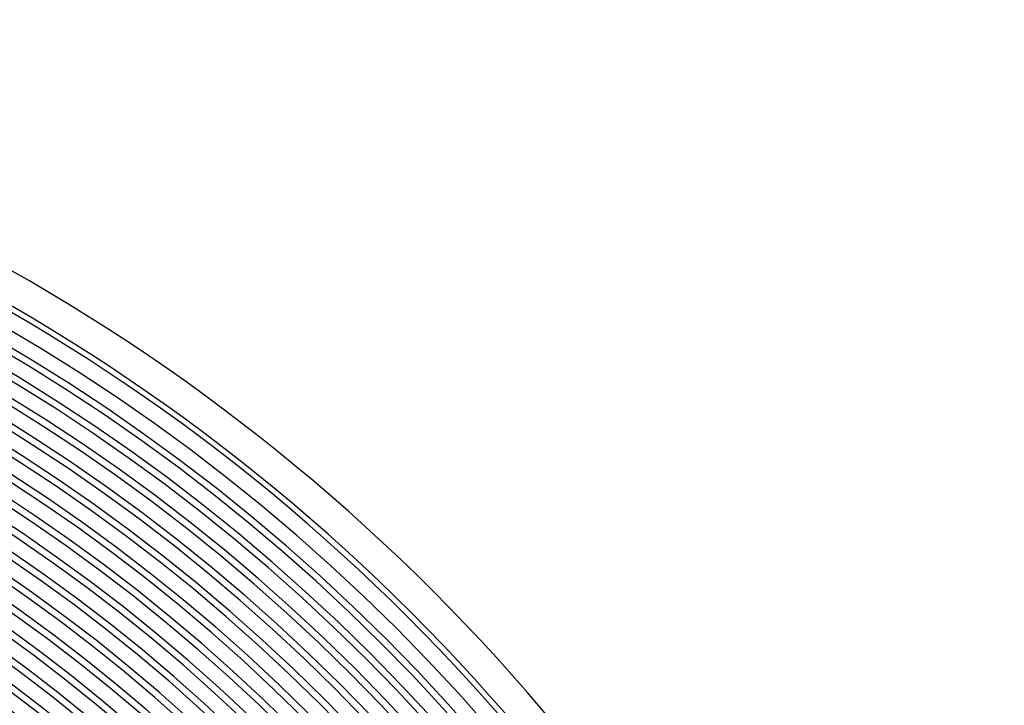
# Model space of a CAD drawing. Header units: millimetres. Extents: x -258 to 258, y -258 to 258.
# Tile 63 of 63: x 106 to 215, y 139 to 215. Entities that reach past the tile are written whole.
import ezdxf

# ---------------------------------------------------------------- set-up
doc = ezdxf.new("R2010")
doc.units = ezdxf.units.MM
doc.layers.add('HIDDEN', color=7, linetype='Continuous')
doc.layers.add('THICK', color=7, linetype='Continuous')

msp = doc.modelspace()

# ---------------------------------------------------------------- linework, layer by layer
at = {"layer": 'HIDDEN'}
for radius, start, end in [(211.62, 0.3553, 89.6447), (209.25, 0.343, 89.657), (206.88, 0.329, 89.671), (204.5, 0.3131, 89.6869), (202.12, 0.2947, 89.7053), (199.75, 0.2733, 89.7267), (197.38, 0.248, 89.752), (195, 0.2173, 89.7828), (192.62, 0.1781, 89.8219), (190.25, 0.1224, 89.8775), (187.88, 0, 180), (185.5, 0, 180), (183.12, 0, 180), (180.75, 0, 180), (178.38, 0, 180), (176, 0, 180), (173.62, 0, 180), (171.25, 0, 180), (168.88, 0, 180), (167.5, 0, 180)]:
    msp.add_arc((0, 0), radius, start, end, dxfattribs=at)
at = {"layer": 'THICK'}
for radius, start, end in [(215, 0.533, 89.467), (211, 0.3748, 89.6252), (207.62, 0, 180), (205.25, 0, 180), (202.88, 0, 180), (200.5, 0, 180), (198.12, 0, 180), (195.75, 0, 180), (193.38, 0, 180), (191, 0, 180), (188.62, 0.1102, 89.8897), (186.25, 0.1746, 89.8255), (183.88, 0.222, 89.778), (181.5, 0.2619, 89.7381), (179.12, 0.2974, 89.7027), (176.75, 0.3298, 89.6702), (174.38, 0.3602, 89.6398), (172, 0.3889, 89.6111), (169.62, 0.4164, 89.5836), (167.25, 0.4429, 89.5571), (164.88, 0.4687, 89.5314), (163.5, 0.7009, 89.2991), (152.75, 0.7502, 89.2498), (148.75, 0.7704, 89.2296)]:
    msp.add_arc((0, 0), radius, start, end, dxfattribs=at)

doc.saveas('drawing.dxf')
